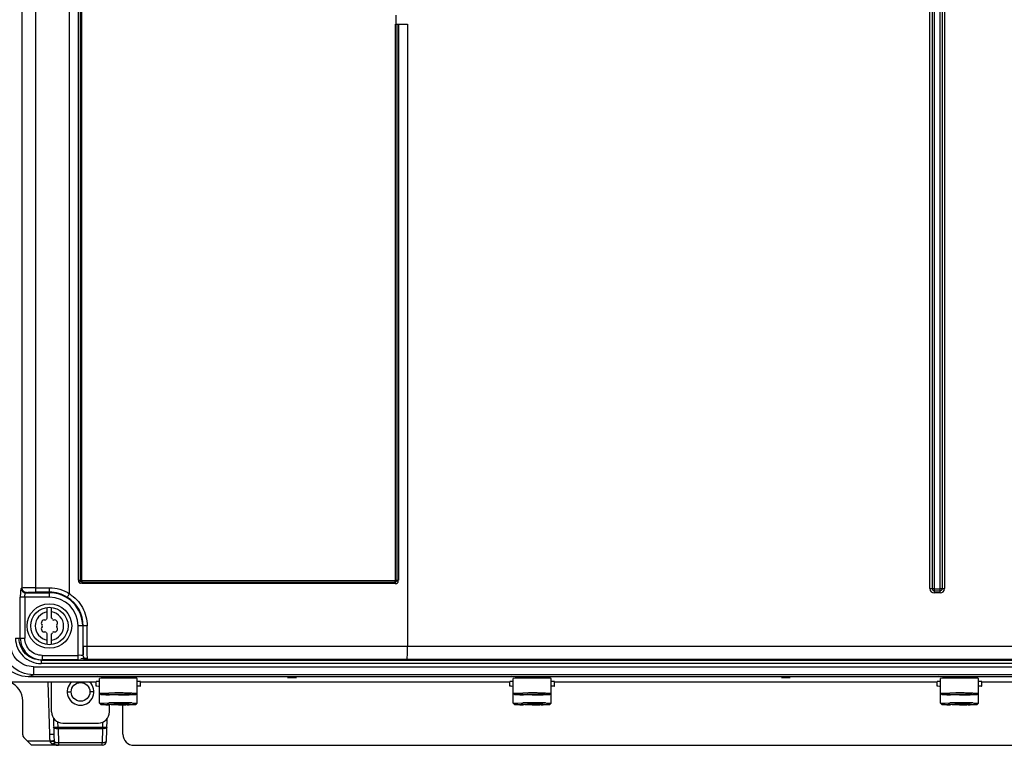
# Model space of a CAD drawing. Header units: inches. Extents: x 0 to 166, y 0 to 117.
# Tile 4 of 80: x 20.54 to 29.25, y 41.72 to 48.14. Entities that reach past the tile are written whole.
import ezdxf

# ---------------------------------------------------------------- set-up
doc = ezdxf.new("R2010")
doc.units = ezdxf.units.IN
doc.header["$LTSCALE"] = 9.105315
doc.header["$MEASUREMENT"] = 0
doc.layers.get('0').update_dxf_attribs({"linetype": 'CONTINUOUS'})

msp = doc.modelspace()

# ---------------------------------------------------------------- linework, layer by layer
at = {"color": 7, "linetype": 'CONTINUOUS'}
for p, q in [((20.6778, 71.5135), (20.6778, 43.0729)), ((20.5605, 43.1088), (20.5605, 71.3955)), ((20.9793, 43.0601), (20.9795, 71.3954)), ((21.0597, 43.1785), (21.0597, 63.8623)), ((21.0735, 63.8598), (21.0735, 43.1785)), ((21.0873, 63.8572), (21.0873, 43.1785)), ((28.5927, 43.1045), (28.5927, 63.845)), ((28.6109, 63.845), (28.6109, 43.1045)), ((28.629, 63.845), (28.629, 43.1024)), ((28.6843, 43.1024), (28.6843, 63.845)), ((28.7024, 43.1045), (28.7024, 63.845)), ((28.7206, 63.845), (28.7206, 43.1045)), ((23.8664, 48.1757), (23.8664, 48.097)), ((23.8638, 43.1785), (23.8648, 48.097)), ((23.865, 48.097), (23.9716, 48.097)), ((23.8776, 43.1785), (23.8776, 48.097)), ((23.8914, 48.097), (23.8914, 43.1785)), ((23.9716, 48.097), (23.9716, 42.5952)), ((21.0597, 43.1785), (21.0873, 43.1785)), ((21.0873, 43.1752), (23.8638, 43.1752)), ((23.8622, 43.1492), (21.0889, 43.1492)), ((21.0898, 43.1622), (23.8613, 43.1622)), ((23.8638, 43.1785), (23.8914, 43.1785)), ((20.554, 43.1087), (20.5605, 43.1088)), ((20.5996, 43.0705), (20.5927, 43.0684)), ((20.5927, 43.0684), (20.8023, 43.0684)), ((20.6778, 43.1122), (20.8023, 43.1122)), ((20.8023, 43.0729), (20.6778, 43.0729)), ((20.8023, 43.029), (20.8023, 43.1122)), ((28.5927, 43.1045), (28.629, 43.1045)), ((28.629, 43.1024), (28.6843, 43.1024)), ((28.6311, 43.1024), (28.6311, 43.0661)), ((28.6311, 43.0843), (28.6822, 43.0843)), ((28.6822, 43.0661), (28.6311, 43.0661)), ((28.6822, 43.0661), (28.6822, 43.1024)), ((28.6843, 43.1045), (28.7206, 43.1045)), ((20.8023, 43.029), (20.5448, 43.029)), ((20.5448, 42.6667), (20.5448, 43.029)), ((20.5839, 43.029), (20.5839, 42.6675)), ((20.7826, 42.8447), (20.7826, 42.9383)), ((20.822, 42.8447), (20.822, 42.9383)), ((21.1363, 42.7742), (21.0572, 42.7742)), ((21.0572, 42.4749), (21.0572, 42.7742)), ((21.0965, 42.7742), (21.0965, 42.5156)), ((21.1018, 42.5956), (21.1018, 42.7742)), ((21.1363, 42.5966), (21.1363, 42.7742)), ((20.7826, 42.61), (20.7826, 42.7036)), ((20.822, 42.61), (20.822, 42.7036)), ((20.5026, 42.6659), (20.5448, 42.6667)), ((20.5448, 42.6675), (20.5839, 42.6675)), ((20.7382, 42.5142), (21.0572, 42.5142)), ((20.7382, 42.5142), (20.7382, 42.4749)), ((21.0965, 42.5156), (21.099, 42.5168)), ((21.1018, 42.5956), (23.9716, 42.5966)), ((23.9716, 42.5952), (32.8264, 42.5952)), ((20.728, 42.4733), (20.7382, 42.4749)), ((20.728, 42.4733), (33.1995, 42.4733)), ((20.728, 42.4733), (20.728, 42.4419)), ((33.1995, 42.4419), (20.728, 42.4419)), ((21.0572, 42.4749), (20.7382, 42.4749)), ((21.0812, 42.4881), (21.1068, 42.489)), ((21.1068, 42.489), (21.1423, 42.4899)), ((21.1359, 42.4762), (21.1384, 42.4775)), ((32.7907, 42.4771), (23.9635, 42.4771)), ((20.6152, 42.3288), (20.6619, 42.3429)), ((20.6619, 42.4137), (33.2656, 42.4137)), ((20.6619, 42.4137), (20.6619, 42.3429)), ((33.2656, 42.3429), (20.6619, 42.3429)), ((21.2157, 42.278), (20.0485, 42.278)), ((20.6152, 42.3288), (33.3123, 42.3288)), ((20.7896, 42.278), (20.8017, 41.8169)), ((20.822, 42.0143), (20.822, 42.278)), ((21.2157, 42.2426), (21.2157, 42.2821)), ((21.3256, 42.3221), (21.2298, 42.3288)), ((21.2452, 42.0912), (21.2452, 42.3106)), ((21.3244, 42.3106), (21.3244, 42.3221)), ((21.4995, 42.3221), (21.5953, 42.3288)), ((21.5007, 42.3106), (21.5007, 42.3225)), ((21.5743, 42.3114), (21.5674, 42.3118)), ((21.5799, 42.0912), (21.5799, 42.3106)), ((21.6094, 42.2426), (21.6094, 42.2821)), ((24.8771, 42.278), (21.6094, 42.278)), ((24.8771, 42.2426), (24.8771, 42.2821)), ((24.9871, 42.3221), (24.8912, 42.3288)), ((24.9067, 42.0912), (24.9067, 42.3106)), ((24.9858, 42.3106), (24.9858, 42.3221)), ((25.1609, 42.3221), (25.2567, 42.3288)), ((25.1622, 42.3106), (25.1622, 42.3225)), ((25.2357, 42.3114), (25.2288, 42.3118)), ((25.2413, 42.0912), (25.2413, 42.3106)), ((25.2708, 42.2426), (25.2708, 42.2821)), ((28.6567, 42.278), (25.2708, 42.278)), ((28.6567, 42.2426), (28.6567, 42.2821)), ((28.7666, 42.3221), (28.6707, 42.3288)), ((28.6862, 42.0912), (28.6862, 42.3106)), ((28.7653, 42.3106), (28.7653, 42.3221)), ((28.9404, 42.3221), (29.0363, 42.3288)), ((28.9417, 42.3106), (28.9417, 42.3225)), ((29.0153, 42.3114), (29.0084, 42.3118)), ((29.0208, 42.0912), (29.0208, 42.3106)), ((29.0504, 42.2426), (29.0504, 42.2821)), ((32.3181, 42.278), (29.0504, 42.278)), ((20.9598, 42.1906), (20.9952, 42.1915)), ((21.196, 42.1906), (21.1606, 42.1915)), ((21.2215, 42.2418), (21.2174, 42.2422)), ((21.2453, 42.1787), (21.2452, 42.1788)), ((21.2571, 42.1669), (21.2453, 42.1787)), ((21.2798, 42.1806), (21.3289, 42.1813)), ((21.3338, 42.1663), (21.3295, 42.1665)), ((21.5477, 42.1656), (21.508, 42.1648)), ((21.568, 42.1669), (21.5799, 42.1787)), ((21.5799, 42.1788), (21.5799, 42.1787)), ((24.883, 42.2418), (24.8788, 42.2422)), ((24.9067, 42.1787), (24.9067, 42.1788)), ((24.9185, 42.1669), (24.9067, 42.1787)), ((24.9412, 42.1806), (24.9903, 42.1813)), ((24.9952, 42.1663), (24.9909, 42.1665)), ((25.2091, 42.1656), (25.1695, 42.1648)), ((25.2295, 42.1669), (25.2413, 42.1787)), ((25.2413, 42.1788), (25.2413, 42.1787)), ((28.6625, 42.2418), (28.6583, 42.2422)), ((28.6862, 42.1787), (28.6862, 42.1788)), ((28.698, 42.1669), (28.6862, 42.1787)), ((28.7208, 42.1806), (28.7698, 42.1813)), ((28.7747, 42.1663), (28.7704, 42.1665)), ((28.9886, 42.1656), (28.949, 42.1648)), ((29.009, 42.1669), (29.0208, 42.1787)), ((29.0208, 42.1788), (29.0208, 42.1787)), ((20.5661, 41.8102), (20.5661, 42.1126)), ((21.2453, 42.0911), (21.2452, 42.0912)), ((21.2571, 42.0793), (21.2453, 42.0911)), ((21.2798, 42.093), (21.3289, 42.0937)), ((21.3338, 42.0787), (21.3295, 42.0789)), ((21.3338, 42.0143), (21.3338, 42.077)), ((21.4519, 41.8175), (21.4519, 42.0807)), ((21.5477, 42.078), (21.508, 42.0772)), ((21.568, 42.0793), (21.5799, 42.0911)), ((21.5799, 42.0912), (21.5799, 42.0911)), ((24.9067, 42.0911), (24.9067, 42.0912)), ((24.9185, 42.0793), (24.9067, 42.0911)), ((24.9412, 42.093), (24.9903, 42.0937)), ((24.9952, 42.0787), (24.9909, 42.0789)), ((25.2091, 42.078), (25.1695, 42.0772)), ((25.2295, 42.0793), (25.2413, 42.0911)), ((25.2413, 42.0912), (25.2413, 42.0911)), ((28.6862, 42.0911), (28.6862, 42.0912)), ((28.698, 42.0793), (28.6862, 42.0911)), ((28.7208, 42.093), (28.7698, 42.0937)), ((28.7747, 42.0787), (28.7704, 42.0789)), ((28.9886, 42.078), (28.949, 42.0772)), ((29.009, 42.0793), (29.0208, 42.0911)), ((29.0208, 42.0912), (29.0208, 42.0911)), ((20.8373, 41.962), (20.8413, 41.809)), ((20.8788, 41.8788), (20.8776, 41.9259)), ((20.9204, 41.9159), (21.2354, 41.9159)), ((21.2721, 41.915), (21.2712, 41.8788)), ((21.2723, 41.9232), (21.2721, 41.915)), ((21.3074, 41.7574), (21.3125, 41.9533)), ((20.8788, 41.8788), (21.2712, 41.8788)), ((20.8788, 41.8788), (20.8788, 41.8652)), ((21.2712, 41.8652), (20.8788, 41.8652)), ((20.8788, 41.8652), (20.882, 41.7438)), ((21.2712, 41.8652), (21.2681, 41.7438)), ((21.2712, 41.8652), (21.2712, 41.8788)), ((20.6448, 41.719), (20.5748, 41.7891)), ((20.6058, 41.7581), (20.8062, 41.7581)), ((20.844, 41.7627), (20.8443, 41.7594)), ((20.882, 41.7438), (21.2681, 41.7438)), ((20.882, 41.7438), (20.882, 41.719)), ((21.2681, 41.719), (21.2681, 41.7438)), ((21.2681, 41.719), (20.6448, 41.719)), ((21.5504, 41.719), (32.3771, 41.719))]:
    msp.add_line(p, q, dxfattribs=at)
for points in [[(21.0789, 43.1664), (21.0778, 43.1675), (21.0768, 43.1686), (21.076, 43.1699), (21.0752, 43.1712), (21.0746, 43.1726), (21.0741, 43.174), (21.0738, 43.1755), (21.0736, 43.177), (21.0735, 43.1785)], [(21.0898, 43.1622), (21.0885, 43.1623), (21.0872, 43.1624), (21.0859, 43.1627), (21.0846, 43.1631), (21.0833, 43.1635), (21.0821, 43.1641), (21.081, 43.1648), (21.0799, 43.1656), (21.0789, 43.1664)], [(21.0898, 43.1622), (21.0896, 43.1612), (21.0895, 43.16), (21.0893, 43.1587), (21.0892, 43.1573), (21.0891, 43.1558), (21.089, 43.1543), (21.089, 43.1526), (21.0889, 43.1509), (21.0889, 43.1492)], [(21.0907, 43.1752), (21.0907, 43.1744), (21.0907, 43.1736), (21.0906, 43.1728), (21.0906, 43.172), (21.0906, 43.1712), (21.0906, 43.1703), (21.0905, 43.1695), (21.0905, 43.1686), (21.0904, 43.1677), (21.0904, 43.1668), (21.0903, 43.1659), (21.0902, 43.165), (21.0901, 43.164), (21.09, 43.1631)], [(23.8613, 43.1622), (23.8611, 43.1632), (23.861, 43.1644), (23.8608, 43.1657), (23.8607, 43.1671), (23.8606, 43.1686), (23.8605, 43.1702), (23.8605, 43.1718), (23.8605, 43.1735), (23.8604, 43.1752)], [(23.8615, 43.1612), (23.8616, 43.16), (23.8618, 43.1587), (23.8619, 43.1573), (23.862, 43.1558), (23.8621, 43.1542), (23.8621, 43.1526), (23.8622, 43.1509), (23.8622, 43.1492)], [(20.8062, 41.7581), (20.8064, 41.7575), (20.8065, 41.7569), (20.8067, 41.7563)], [(20.8068, 41.7557), (20.8069, 41.7552), (20.8071, 41.7546), (20.8072, 41.754), (20.8073, 41.7535), (20.8075, 41.7529)], [(20.8443, 41.7583), (20.8446, 41.755), (20.8447, 41.754)], [(20.8463, 41.7447), (20.8461, 41.7456), (20.8458, 41.7465), (20.8456, 41.7474), (20.8454, 41.7483), (20.8453, 41.7492), (20.8451, 41.7501), (20.845, 41.751), (20.8448, 41.752), (20.8447, 41.7529)]]:
    msp.add_lwpolyline(points, dxfattribs=at)
for centre, radius in [((20.8023, 42.7742), 0.1969), ((20.8023, 42.7742), 0.1654), ((21.0779, 42.1915), 0.0827)]:
    msp.add_circle(centre, radius, dxfattribs=at)
for centre, radius, start, end in [((20.8023, 42.7742), 0.2987, 57.86092, 90), ((20.8023, 42.7742), 0.2942, 0, 90), ((28.6311, 43.1045), 0.0384, 180, 270), ((28.6311, 43.1045), 0.0187, 180, 270), ((28.6822, 43.1045), 0.0384, 270, 0), ((28.6822, 43.1045), 0.0187, 270, 0), ((20.8023, 42.7742), 0.2549, 0, 90), ((20.804, 42.7742), 0.2978, 359.98822, 58.12242), ((20.8023, 42.7742), 0.126, 98.9893, 261.0107), ((20.8023, 42.7742), 0.126, 278.9893, 81.0107), ((20.7582, 42.7997), 0.0278, 79.87712, 220.12227), ((20.7279, 42.7742), 0.0118, 319.87712, 40.12432), ((20.7651, 42.8386), 0.0118, 259.87712, 340.12288), ((20.8023, 42.8252), 0.0278, 135.18228, 160.12288), ((20.8023, 42.8252), 0.0278, 19.87712, 44.81772), ((20.8395, 42.8386), 0.0118, 199.87712, 280.12432), ((20.8465, 42.7997), 0.0278, 319.87712, 100.12227), ((20.8767, 42.7742), 0.0118, 139.87712, 220.12432), ((20.7582, 42.7487), 0.0278, 139.87712, 280.12227), ((20.7651, 42.7097), 0.0118, 19.87712, 100.12432), ((20.8023, 42.7232), 0.0278, 199.87712, 224.81772), ((20.8023, 42.7232), 0.0278, 315.18228, 340.12288), ((20.8395, 42.7097), 0.0118, 79.87712, 160.12288), ((20.8465, 42.7487), 0.0278, 259.87712, 40.12227), ((21.1359, 42.5156), 0.0394, 180.00897, 269.96484), ((21.1384, 42.5168), 0.0394, 180.00896, 269.96486), ((22.4753, -578.7097), 621.1886, 89.8627351, 90.123315), ((20.3889, 42.1126), 0.1772, 359.97572, 69.12948), ((21.0779, 42.1915), 0.1181, 132.68752, 47.29647), ((21.3744, 37.6244), 4.6889, 90.55743, 90.97923), ((21.4068, 34.3757), 7.9379, 90.12158, 90.56323), ((21.4124, 37.4035), 4.9205, 89.99775, 90.30511), ((21.4125, 32.8781), 9.4354, 89.8619, 90.13749), ((21.4155, 33.7401), 8.5735, 89.58711, 89.86754), ((21.4278, 35.5084), 6.8051, 89.41891, 89.58403), ((21.4419, 36.873), 5.4405, 89.22653, 89.42076), ((21.4619, 38.3422), 3.9711, 88.99393, 89.2293), ((25.0358, 37.6244), 4.6889, 90.55743, 90.97923), ((25.0682, 34.3757), 7.9379, 90.12158, 90.56323), ((25.0738, 37.4035), 4.9205, 89.99775, 90.30511), ((25.074, 32.8781), 9.4354, 89.8619, 90.13749), ((25.0769, 33.7401), 8.5735, 89.58711, 89.86754), ((25.0893, 35.5084), 6.8051, 89.41891, 89.58403), ((25.1033, 36.873), 5.4405, 89.22653, 89.42076), ((25.1233, 38.3422), 3.9711, 88.99393, 89.2293), ((28.8153, 37.6244), 4.6889, 90.55743, 90.97923), ((28.8477, 34.3757), 7.9379, 90.12158, 90.56323), ((28.8533, 37.4035), 4.9205, 89.99775, 90.30511), ((28.8535, 32.8781), 9.4354, 89.8619, 90.13749), ((28.8564, 33.7401), 8.5735, 89.58711, 89.86754), ((28.8688, 35.5084), 6.8051, 89.41891, 89.58403), ((28.8828, 36.873), 5.4405, 89.22653, 89.42076), ((28.9028, 38.3422), 3.9711, 88.99393, 89.2293), ((21.3678, 45.9251), 3.7607, 269.00642, 269.23633), ((21.3858, 47.2626), 5.0982, 269.23414, 269.4251), ((21.4029, 34.7306), 7.451, 90.25843, 90.5688), ((21.4117, 33.0516), 9.1301, 90.1317, 90.26639), ((21.4117, 33.7112), 8.4585, 90.13715, 90.27288), ((21.4126, 32.7409), 9.4408, 89.86739, 90.13261), ((21.4126, 33.4003), 8.7694, 90.00007, 90.1381), ((21.4154, 34.4615), 7.7081, 89.44194, 90.02101), ((21.4153, 33.5752), 8.6065, 89.59204, 89.87294), ((21.4274, 35.3301), 6.8516, 89.42486, 89.58902), ((21.4481, 37.8116), 4.358, 89.02077, 89.44257), ((21.4398, 47.2208), 5.0564, 270.57924, 270.77347), ((21.4411, 36.6785), 5.5031, 89.23704, 89.42652), ((21.4608, 38.1415), 4.0399, 89.0065, 89.23991), ((25.0292, 45.9251), 3.7607, 269.00642, 269.23633), ((25.0472, 47.2626), 5.0982, 269.23414, 269.4251), ((25.0643, 34.7306), 7.451, 90.25843, 90.5688), ((25.0731, 33.0516), 9.1301, 90.1317, 90.26639), ((25.0731, 33.7112), 8.4585, 90.13715, 90.27288), ((25.074, 32.7409), 9.4408, 89.86739, 90.13261), ((25.074, 33.4003), 8.7694, 90.00007, 90.1381), ((25.0768, 34.4615), 7.7081, 89.44194, 90.02101), ((25.0767, 33.5752), 8.6065, 89.59204, 89.87294), ((25.0889, 35.3301), 6.8516, 89.42486, 89.58902), ((25.1095, 37.8116), 4.358, 89.02077, 89.44257), ((25.1012, 47.2208), 5.0564, 270.57924, 270.77347), ((25.1026, 36.6785), 5.5031, 89.23704, 89.42652), ((25.1222, 38.1415), 4.0399, 89.0065, 89.23991), ((28.8087, 45.9251), 3.7607, 269.00642, 269.23633), ((28.8268, 47.2626), 5.0982, 269.23414, 269.4251), ((28.8438, 34.7306), 7.451, 90.25843, 90.5688), ((28.8527, 33.0516), 9.1301, 90.1317, 90.26639), ((28.8526, 33.7112), 8.4585, 90.13715, 90.27288), ((28.8535, 32.7409), 9.4408, 89.86739, 90.13261), ((28.8535, 33.4003), 8.7694, 90.00007, 90.1381), ((28.8563, 34.4615), 7.7081, 89.44194, 90.02101), ((28.8563, 33.5752), 8.6065, 89.59204, 89.87294), ((28.8684, 35.3301), 6.8516, 89.42486, 89.58902), ((28.889, 37.8116), 4.358, 89.02077, 89.44257), ((28.8807, 47.2208), 5.0564, 270.57924, 270.77347), ((28.8821, 36.6785), 5.5031, 89.23704, 89.42652), ((28.9018, 38.1415), 4.0399, 89.0065, 89.23991), ((21.3678, 45.8375), 3.7607, 269.00642, 269.23633), ((21.3858, 47.175), 5.0982, 269.23414, 269.4251), ((21.4029, 34.643), 7.451, 90.25843, 90.5688), ((21.4117, 32.964), 9.1301, 90.1317, 90.26639), ((21.4117, 33.6236), 8.4585, 90.13715, 90.27288), ((21.4125, 32.6533), 9.4408, 89.86739, 90.13261), ((21.4126, 33.3127), 8.7694, 90.00007, 90.1381), ((21.4154, 34.3739), 7.7081, 89.44194, 90.02101), ((21.4153, 33.4876), 8.6065, 89.59204, 89.87294), ((21.4274, 35.2424), 6.8516, 89.42486, 89.58902), ((21.4481, 37.724), 4.358, 89.02077, 89.44257), ((21.4398, 47.1332), 5.0564, 270.57924, 270.77347), ((21.4411, 36.5909), 5.5031, 89.23704, 89.42652), ((21.4608, 38.0539), 4.0399, 89.0065, 89.23991), ((25.0292, 45.8375), 3.7607, 269.00642, 269.23633), ((25.0472, 47.175), 5.0982, 269.23414, 269.4251), ((25.0643, 34.643), 7.451, 90.25843, 90.5688), ((25.0731, 32.964), 9.1301, 90.1317, 90.26639), ((25.0731, 33.6236), 8.4585, 90.13715, 90.27288), ((25.074, 32.6533), 9.4408, 89.86739, 90.13261), ((25.074, 33.3127), 8.7694, 90.00007, 90.1381), ((25.0768, 34.3739), 7.7081, 89.44194, 90.02101), ((25.0767, 33.4876), 8.6065, 89.59204, 89.87294), ((25.0889, 35.2424), 6.8516, 89.42486, 89.58902), ((25.1095, 37.724), 4.358, 89.02077, 89.44257), ((25.1012, 47.1332), 5.0564, 270.57924, 270.77347), ((25.1026, 36.5909), 5.5031, 89.23704, 89.42652), ((25.1222, 38.0539), 4.0399, 89.0065, 89.23991), ((28.8087, 45.8375), 3.7607, 269.00642, 269.23633), ((28.8268, 47.175), 5.0982, 269.23414, 269.4251), ((28.8438, 34.643), 7.451, 90.25843, 90.5688), ((28.8527, 32.964), 9.1301, 90.1317, 90.26639), ((28.8526, 33.6236), 8.4585, 90.13715, 90.27288), ((28.8535, 32.6533), 9.4408, 89.86739, 90.13261), ((28.8535, 33.3127), 8.7694, 90.00007, 90.1381), ((28.8563, 34.3739), 7.7081, 89.44194, 90.02101), ((28.8563, 33.4876), 8.6065, 89.59204, 89.87294), ((28.8684, 35.2424), 6.8516, 89.42486, 89.58902), ((28.889, 37.724), 4.358, 89.02077, 89.44257), ((28.8807, 47.1332), 5.0564, 270.57924, 270.77347), ((28.8821, 36.5909), 5.5031, 89.23704, 89.42652), ((28.9018, 38.0539), 4.0399, 89.0065, 89.23991), ((20.9204, 42.0143), 0.0984, 180, 270), ((21.2354, 42.0143), 0.0984, 270, 360), ((21.4013, 41.8328), 0.5998, 181.52014, 184.68477), ((21.8782, 41.8448), 1.0375, 181.50085, 182.01378), ((21.5504, 41.8175), 0.0984, 180, 270), ((21.4131, 41.8344), 0.6117, 184.74151, 185.35224), ((21.335, 41.8265), 0.5332, 185.29799, 187.3779), ((21.8355, 41.8428), 0.9947, 181.9902, 184.62161), ((20.882, 41.7584), 0.0394, 225.51071, 270), ((20.8797, 41.848), 0.1043, 268.30713, 271.28794), ((21.2681, 41.7584), 0.0394, 270, 358.5), ((20.882, 41.8758), 0.1567, 267.49217, 270.00486)]:
    msp.add_arc(centre, radius, start, end, dxfattribs=at)
msp.add_ellipse((20.6163, 42.6046), major_axis=(-0.2658, -0.0802), ratio=0.992776, start_param=-0.291118, end_param=1.275667, dxfattribs=at)
for points, knots in [([(21.0597, 43.1785), (21.0597, 43.1715), (21.0616, 43.1611), (21.073, 43.1511), (21.0802, 43.1546), (21.083, 43.1568)], [0, 0, 0, 0, 0.515564, 0.735033, 1, 1, 1, 1]), ([(23.8622, 43.1492), (23.8691, 43.1492), (23.8796, 43.1511), (23.8895, 43.1625), (23.8861, 43.1697), (23.8839, 43.1726)], [0, 0, 0, 0, 0.513299, 0.73347, 1, 1, 1, 1]), ([(23.8776, 43.1785), (23.8776, 43.1746), (23.8773, 43.166), (23.8672, 43.1644), (23.8646, 43.1664)], [0, 0, 0, 0, 0.54432, 1, 1, 1, 1]), ([(20.554, 43.1087), (20.5517, 43.108), (20.5497, 43.0979), (20.5451, 43.0738), (20.5448, 43.0478), (20.5448, 43.029)], [0, 0, 0, 0, 0.091664, 0.30487, 1, 1, 1, 1]), ([(20.5536, 43.1077), (20.5537, 43.0977), (20.562, 43.0769), (20.5827, 43.0684), (20.5927, 43.0684)], [0, 0, 0, 0, 0.500834, 1, 1, 1, 1]), ([(20.6778, 43.1122), (20.6516, 43.1122), (20.6127, 43.1106), (20.5732, 43.1124), (20.5605, 43.1098)], [0, 0, 0, 0, 0.6695, 1, 1, 1, 1]), ([(20.5996, 43.0705), (20.5896, 43.0705), (20.5689, 43.079), (20.5605, 43.0998), (20.5605, 43.1098)], [0, 0, 0, 0, 0.498709, 1, 1, 1, 1]), ([(20.5839, 43.029), (20.5839, 43.0383), (20.5853, 43.0494), (20.5883, 43.0677), (20.5927, 43.0684)], [0, 0, 0, 0, 0.674615, 1, 1, 1, 1]), ([(20.5996, 43.0705), (20.6079, 43.073), (20.6346, 43.0713), (20.6603, 43.0729), (20.6778, 43.0729)], [0, 0, 0, 0, 0.330602, 1, 1, 1, 1]), ([(20.9612, 43.0271), (20.9595, 43.0305), (20.9715, 43.0423), (20.9747, 43.0527), (20.9793, 43.0602)], [0, 0, 0, 0, 0.30305, 1, 1, 1, 1]), ([(20.9793, 43.0602), (21.0017, 43.0431), (21.0469, 43.0086), (21.1139, 42.9164), (21.1358, 42.8303), (21.1363, 42.7742)], [0, 0, 0, 0, 0.250392, 0.501203, 1, 1, 1, 1]), ([(20.6619, 42.3429), (20.5917, 42.343), (20.4454, 42.4013), (20.3863, 42.5475), (20.3863, 42.6178)], [0, 0, 0, 0, 0.500013, 1, 1, 1, 1]), ([(20.6619, 42.4137), (20.6097, 42.4137), (20.5008, 42.4568), (20.4567, 42.5656), (20.4567, 42.6178)], [0, 0, 0, 0, 0.50015, 1, 1, 1, 1]), ([(20.5026, 42.6659), (20.5026, 42.6085), (20.5511, 42.4891), (20.6707, 42.4419), (20.728, 42.4419)], [0, 0, 0, 0, 0.499841, 1, 1, 1, 1]), ([(20.728, 42.4733), (20.6787, 42.4733), (20.5758, 42.5138), (20.5338, 42.6165), (20.5339, 42.6659)], [0, 0, 0, 0, 0.500183, 1, 1, 1, 1]), ([(20.5448, 42.6675), (20.5448, 42.6183), (20.5863, 42.5157), (20.6889, 42.4749), (20.7382, 42.4749)], [0, 0, 0, 0, 0.499949, 1, 1, 1, 1]), ([(20.7382, 42.5142), (20.6989, 42.5142), (20.6171, 42.5466), (20.5839, 42.6283), (20.5839, 42.6675)], [0, 0, 0, 0, 0.500157, 1, 1, 1, 1]), ([(21.0965, 42.5156), (21.0937, 42.5127), (21.0782, 42.5169), (21.0663, 42.5142), (21.0572, 42.5142)], [0, 0, 0, 0, 0.305357, 1, 1, 1, 1]), ([(21.1018, 42.5956), (21.1018, 42.5856), (21.1013, 42.5674), (21.102, 42.5422), (21.0989, 42.5281), (21.101, 42.5178), (21.099, 42.5168)], [0, 0, 0, 0, 0.380144, 0.702194, 0.918759, 1, 1, 1, 1]), ([(21.1384, 42.4775), (21.1366, 42.4801), (21.1391, 42.4931), (21.1359, 42.5164), (21.1368, 42.5531), (21.1363, 42.5806), (21.1363, 42.5956)], [0, 0, 0, 0, 0.080944, 0.298264, 0.620547, 1, 1, 1, 1]), ([(23.9635, 42.4771), (23.9668, 42.4779), (23.966, 42.4945), (23.9706, 42.515), (23.9709, 42.5532), (23.9716, 42.5803), (23.9716, 42.5952)], [0, 0, 0, 0, 0.084483, 0.302045, 0.622949, 1, 1, 1, 1]), ([(21.0572, 42.4749), (21.0754, 42.4749), (21.1007, 42.4784), (21.1287, 42.4726), (21.1359, 42.4762)], [0, 0, 0, 0, 0.694961, 1, 1, 1, 1]), ([(21.2175, 42.2825), (21.217, 42.2825), (21.2166, 42.2824), (21.2157, 42.2823), (21.2157, 42.2821)], [0, 0, 0, 0, 0.728803, 1, 1, 1, 1]), ([(21.245, 42.2839), (21.2417, 42.2838), (21.2325, 42.2835), (21.2233, 42.2833), (21.2175, 42.2825)], [0, 0, 0, 0, 0.358696, 1, 1, 1, 1]), ([(21.2467, 42.311), (21.2464, 42.311), (21.246, 42.3109), (21.2452, 42.3108), (21.2452, 42.3106)], [0, 0, 0, 0, 0.728803, 1, 1, 1, 1]), ([(21.2942, 42.3127), (21.2884, 42.3126), (21.2725, 42.3121), (21.2566, 42.3123), (21.2467, 42.311)], [0, 0, 0, 0, 0.370416, 1, 1, 1, 1]), ([(21.3862, 42.324), (21.3791, 42.3239), (21.3588, 42.3236), (21.3384, 42.3238), (21.3252, 42.3228)], [0, 0, 0, 0, 0.349357, 1, 1, 1, 1]), ([(21.4735, 42.3236), (21.4691, 42.3237), (21.4488, 42.3239), (21.4284, 42.324), (21.4126, 42.324)], [0, 0, 0, 0, 0.217738, 1, 1, 1, 1]), ([(21.4999, 42.3228), (21.4986, 42.3229), (21.4898, 42.3233), (21.481, 42.3235), (21.4735, 42.3236)], [0, 0, 0, 0, 0.150019, 1, 1, 1, 1]), ([(21.5674, 42.3118), (21.5651, 42.3119), (21.5532, 42.3123), (21.5412, 42.3125), (21.5316, 42.3127)], [0, 0, 0, 0, 0.193412, 1, 1, 1, 1]), ([(21.5799, 42.3106), (21.5799, 42.3111), (21.5769, 42.3108), (21.5757, 42.3113), (21.5743, 42.3114)], [0, 0, 0, 0, 0.257811, 1, 1, 1, 1]), ([(21.6094, 42.2821), (21.6094, 42.2846), (21.5936, 42.2806), (21.5875, 42.2837), (21.5802, 42.2839)], [0, 0, 0, 0, 0.256207, 1, 1, 1, 1]), ([(22.948, 42.3151), (22.9387, 42.3151), (22.9248, 42.3165), (22.9148, 42.3136), (22.9086, 42.3154), (22.9086, 42.3144)], [0, 0, 0, 0, 0.706917, 0.923384, 1, 1, 1, 1]), ([(22.9874, 42.3144), (22.9874, 42.3154), (22.9812, 42.3136), (22.9712, 42.3165), (22.9573, 42.3151), (22.948, 42.3151)], [0, 0, 0, 0, 0.076614, 0.293079, 1, 1, 1, 1]), ([(24.8789, 42.2825), (24.8785, 42.2825), (24.878, 42.2824), (24.8771, 42.2823), (24.8771, 42.2821)], [0, 0, 0, 0, 0.728803, 1, 1, 1, 1]), ([(24.9064, 42.2839), (24.9031, 42.2838), (24.8939, 42.2835), (24.8847, 42.2833), (24.8789, 42.2825)], [0, 0, 0, 0, 0.358696, 1, 1, 1, 1]), ([(24.9082, 42.311), (24.9078, 42.311), (24.9074, 42.3109), (24.9067, 42.3108), (24.9067, 42.3106)], [0, 0, 0, 0, 0.728803, 1, 1, 1, 1]), ([(24.9556, 42.3127), (24.9498, 42.3126), (24.934, 42.3121), (24.9181, 42.3123), (24.9082, 42.311)], [0, 0, 0, 0, 0.370416, 1, 1, 1, 1]), ([(25.0476, 42.324), (25.0405, 42.3239), (25.0202, 42.3236), (24.9998, 42.3238), (24.9867, 42.3228)], [0, 0, 0, 0, 0.349357, 1, 1, 1, 1]), ([(25.1349, 42.3236), (25.1305, 42.3237), (25.1102, 42.3239), (25.0899, 42.324), (25.074, 42.324)], [0, 0, 0, 0, 0.217738, 1, 1, 1, 1]), ([(25.1613, 42.3228), (25.16, 42.3229), (25.1512, 42.3233), (25.1424, 42.3235), (25.1349, 42.3236)], [0, 0, 0, 0, 0.150019, 1, 1, 1, 1]), ([(25.2288, 42.3118), (25.2265, 42.3119), (25.2146, 42.3123), (25.2027, 42.3125), (25.193, 42.3127)], [0, 0, 0, 0, 0.193412, 1, 1, 1, 1]), ([(25.2413, 42.3106), (25.2413, 42.3111), (25.2384, 42.3108), (25.2371, 42.3113), (25.2357, 42.3114)], [0, 0, 0, 0, 0.257811, 1, 1, 1, 1]), ([(25.2708, 42.2821), (25.2708, 42.2846), (25.2551, 42.2806), (25.2489, 42.2837), (25.2416, 42.2839)], [0, 0, 0, 0, 0.256207, 1, 1, 1, 1]), ([(27.3181, 42.3151), (27.3088, 42.3151), (27.2949, 42.3165), (27.2849, 42.3136), (27.2787, 42.3154), (27.2787, 42.3144)], [0, 0, 0, 0, 0.706917, 0.923384, 1, 1, 1, 1]), ([(27.3574, 42.3144), (27.3574, 42.3154), (27.3513, 42.3136), (27.3413, 42.3165), (27.3273, 42.3151), (27.3181, 42.3151)], [0, 0, 0, 0, 0.076614, 0.293079, 1, 1, 1, 1]), ([(28.6584, 42.2825), (28.658, 42.2825), (28.6575, 42.2824), (28.6567, 42.2823), (28.6567, 42.2821)], [0, 0, 0, 0, 0.728803, 1, 1, 1, 1]), ([(28.6859, 42.2839), (28.6826, 42.2838), (28.6735, 42.2835), (28.6643, 42.2833), (28.6584, 42.2825)], [0, 0, 0, 0, 0.358696, 1, 1, 1, 1]), ([(28.6877, 42.311), (28.6873, 42.311), (28.6869, 42.3109), (28.6862, 42.3108), (28.6862, 42.3106)], [0, 0, 0, 0, 0.728803, 1, 1, 1, 1]), ([(28.7352, 42.3127), (28.7293, 42.3126), (28.7135, 42.3121), (28.6976, 42.3123), (28.6877, 42.311)], [0, 0, 0, 0, 0.370416, 1, 1, 1, 1]), ([(28.8271, 42.324), (28.82, 42.3239), (28.7997, 42.3236), (28.7794, 42.3238), (28.7662, 42.3228)], [0, 0, 0, 0, 0.349357, 1, 1, 1, 1]), ([(28.9144, 42.3236), (28.91, 42.3237), (28.8897, 42.3239), (28.8694, 42.324), (28.8535, 42.324)], [0, 0, 0, 0, 0.217738, 1, 1, 1, 1]), ([(28.9408, 42.3228), (28.9395, 42.3229), (28.9307, 42.3233), (28.9219, 42.3235), (28.9144, 42.3236)], [0, 0, 0, 0, 0.150019, 1, 1, 1, 1]), ([(29.0084, 42.3118), (29.0061, 42.3119), (28.9941, 42.3123), (28.9822, 42.3125), (28.9726, 42.3127)], [0, 0, 0, 0, 0.193412, 1, 1, 1, 1]), ([(29.0208, 42.3106), (29.0208, 42.3111), (29.0179, 42.3108), (29.0167, 42.3113), (29.0153, 42.3114)], [0, 0, 0, 0, 0.257811, 1, 1, 1, 1]), ([(29.0503, 42.2821), (29.0504, 42.2846), (29.0346, 42.2806), (29.0284, 42.2837), (29.0211, 42.2839)], [0, 0, 0, 0, 0.256207, 1, 1, 1, 1]), ([(21.2157, 42.2426), (21.2157, 42.2449), (21.2299, 42.2414), (21.2355, 42.2441), (21.2421, 42.2443)], [0, 0, 0, 0, 0.256032, 1, 1, 1, 1]), ([(21.2174, 42.2422), (21.217, 42.2422), (21.2165, 42.2423), (21.2157, 42.2424), (21.2157, 42.2426)], [0, 0, 0, 0, 0.728141, 1, 1, 1, 1]), ([(21.2452, 42.1788), (21.2452, 42.1818), (21.2639, 42.1767), (21.2713, 42.1804), (21.2798, 42.1806)], [0, 0, 0, 0, 0.257759, 1, 1, 1, 1]), ([(21.2571, 42.1669), (21.2559, 42.1681), (21.2698, 42.1669), (21.2723, 42.1682), (21.2774, 42.1683)], [0, 0, 0, 0, 0.23898, 1, 1, 1, 1]), ([(21.3026, 42.1651), (21.2915, 42.1652), (21.2779, 42.1686), (21.26, 42.164), (21.2571, 42.1669)], [0, 0, 0, 0, 0.72854, 1, 1, 1, 1]), ([(21.2774, 42.1683), (21.2833, 42.1685), (21.3146, 42.1692), (21.3459, 42.1695), (21.3714, 42.1696)], [0, 0, 0, 0, 0.187269, 1, 1, 1, 1]), ([(21.4126, 42.1655), (21.4044, 42.1655), (21.3782, 42.1656), (21.3519, 42.1656), (21.3338, 42.1663)], [0, 0, 0, 0, 0.309409, 1, 1, 1, 1]), ([(21.4126, 42.1655), (21.4211, 42.1655), (21.4479, 42.1656), (21.4748, 42.1656), (21.4931, 42.1664)], [0, 0, 0, 0, 0.316133, 1, 1, 1, 1]), ([(21.5225, 42.1689), (21.5339, 42.1687), (21.5395, 42.1654), (21.5707, 42.1696), (21.568, 42.1669)], [0, 0, 0, 0, 0.750706, 1, 1, 1, 1]), ([(21.5309, 42.1808), (21.5368, 42.1807), (21.5526, 42.1803), (21.5686, 42.1805), (21.5784, 42.1792)], [0, 0, 0, 0, 0.371476, 1, 1, 1, 1]), ([(21.568, 42.1669), (21.5667, 42.1656), (21.5587, 42.1672), (21.5526, 42.1658), (21.5477, 42.1656)], [0, 0, 0, 0, 0.271775, 1, 1, 1, 1]), ([(21.5784, 42.1792), (21.5788, 42.1791), (21.5792, 42.179), (21.5799, 42.1789), (21.5799, 42.1788)], [0, 0, 0, 0, 0.728141, 1, 1, 1, 1]), ([(21.583, 42.2443), (21.586, 42.2442), (21.5942, 42.2439), (21.6025, 42.2437), (21.6077, 42.2431)], [0, 0, 0, 0, 0.357585, 1, 1, 1, 1]), ([(21.6094, 42.2426), (21.6094, 42.2421), (21.6063, 42.2424), (21.605, 42.2419), (21.6036, 42.2418)], [0, 0, 0, 0, 0.258492, 1, 1, 1, 1]), ([(21.6077, 42.2431), (21.6081, 42.243), (21.6086, 42.2429), (21.6094, 42.2428), (21.6094, 42.2426)], [0, 0, 0, 0, 0.728141, 1, 1, 1, 1]), ([(24.8771, 42.2426), (24.8771, 42.2449), (24.8913, 42.2414), (24.897, 42.2441), (24.9035, 42.2443)], [0, 0, 0, 0, 0.256032, 1, 1, 1, 1]), ([(24.8788, 42.2422), (24.8784, 42.2422), (24.878, 42.2423), (24.8771, 42.2424), (24.8771, 42.2426)], [0, 0, 0, 0, 0.728141, 1, 1, 1, 1]), ([(24.9067, 42.1788), (24.9067, 42.1818), (24.9253, 42.1767), (24.9327, 42.1804), (24.9412, 42.1806)], [0, 0, 0, 0, 0.257759, 1, 1, 1, 1]), ([(24.9185, 42.1669), (24.9173, 42.1681), (24.9312, 42.1669), (24.9337, 42.1682), (24.9388, 42.1683)], [0, 0, 0, 0, 0.23898, 1, 1, 1, 1]), ([(24.964, 42.1651), (24.9529, 42.1652), (24.9393, 42.1686), (24.9214, 42.164), (24.9185, 42.1669)], [0, 0, 0, 0, 0.72854, 1, 1, 1, 1]), ([(24.9388, 42.1683), (24.9447, 42.1685), (24.976, 42.1692), (25.0074, 42.1695), (25.0328, 42.1696)], [0, 0, 0, 0, 0.187269, 1, 1, 1, 1]), ([(25.074, 42.1655), (25.0658, 42.1655), (25.0396, 42.1656), (25.0133, 42.1656), (24.9952, 42.1663)], [0, 0, 0, 0, 0.309409, 1, 1, 1, 1]), ([(25.074, 42.1655), (25.0825, 42.1655), (25.1093, 42.1656), (25.1362, 42.1656), (25.1546, 42.1664)], [0, 0, 0, 0, 0.316133, 1, 1, 1, 1]), ([(25.184, 42.1689), (25.1954, 42.1687), (25.2009, 42.1654), (25.2321, 42.1696), (25.2295, 42.1669)], [0, 0, 0, 0, 0.750706, 1, 1, 1, 1]), ([(25.1923, 42.1808), (25.1982, 42.1807), (25.214, 42.1803), (25.23, 42.1805), (25.2399, 42.1792)], [0, 0, 0, 0, 0.371476, 1, 1, 1, 1]), ([(25.2295, 42.1669), (25.2282, 42.1656), (25.2202, 42.1672), (25.2141, 42.1658), (25.2091, 42.1656)], [0, 0, 0, 0, 0.271775, 1, 1, 1, 1]), ([(25.2399, 42.1792), (25.2402, 42.1791), (25.2406, 42.179), (25.2413, 42.1789), (25.2413, 42.1788)], [0, 0, 0, 0, 0.728141, 1, 1, 1, 1]), ([(25.2444, 42.2443), (25.2474, 42.2442), (25.2556, 42.2439), (25.2639, 42.2437), (25.2691, 42.2431)], [0, 0, 0, 0, 0.357585, 1, 1, 1, 1]), ([(25.2708, 42.2426), (25.2708, 42.2421), (25.2677, 42.2424), (25.2664, 42.2419), (25.265, 42.2418)], [0, 0, 0, 0, 0.258492, 1, 1, 1, 1]), ([(25.2691, 42.2431), (25.2696, 42.243), (25.27, 42.2429), (25.2708, 42.2428), (25.2708, 42.2426)], [0, 0, 0, 0, 0.728141, 1, 1, 1, 1]), ([(28.6567, 42.2426), (28.6567, 42.2449), (28.6709, 42.2414), (28.6765, 42.2441), (28.683, 42.2443)], [0, 0, 0, 0, 0.256032, 1, 1, 1, 1]), ([(28.6583, 42.2422), (28.6579, 42.2422), (28.6575, 42.2423), (28.6567, 42.2424), (28.6567, 42.2426)], [0, 0, 0, 0, 0.728141, 1, 1, 1, 1]), ([(28.6862, 42.1788), (28.6862, 42.1818), (28.7049, 42.1767), (28.7122, 42.1804), (28.7208, 42.1806)], [0, 0, 0, 0, 0.257759, 1, 1, 1, 1]), ([(28.698, 42.1669), (28.6969, 42.1681), (28.7107, 42.1669), (28.7132, 42.1682), (28.7184, 42.1683)], [0, 0, 0, 0, 0.23898, 1, 1, 1, 1]), ([(28.7435, 42.1651), (28.7325, 42.1652), (28.7189, 42.1686), (28.7009, 42.164), (28.698, 42.1669)], [0, 0, 0, 0, 0.72854, 1, 1, 1, 1]), ([(28.7184, 42.1683), (28.7242, 42.1685), (28.7556, 42.1692), (28.7869, 42.1695), (28.8123, 42.1696)], [0, 0, 0, 0, 0.187269, 1, 1, 1, 1]), ([(28.8535, 42.1655), (28.8454, 42.1655), (28.8191, 42.1656), (28.7928, 42.1656), (28.7747, 42.1663)], [0, 0, 0, 0, 0.309409, 1, 1, 1, 1]), ([(28.8535, 42.1655), (28.862, 42.1655), (28.8889, 42.1656), (28.9157, 42.1656), (28.9341, 42.1664)], [0, 0, 0, 0, 0.316133, 1, 1, 1, 1]), ([(28.9635, 42.1689), (28.9749, 42.1687), (28.9804, 42.1654), (29.0116, 42.1696), (29.009, 42.1669)], [0, 0, 0, 0, 0.750706, 1, 1, 1, 1]), ([(28.9718, 42.1808), (28.9777, 42.1807), (28.9936, 42.1803), (29.0095, 42.1805), (29.0194, 42.1792)], [0, 0, 0, 0, 0.371476, 1, 1, 1, 1]), ([(29.009, 42.1669), (29.0077, 42.1656), (28.9997, 42.1672), (28.9936, 42.1658), (28.9886, 42.1656)], [0, 0, 0, 0, 0.271775, 1, 1, 1, 1]), ([(29.0194, 42.1792), (29.0197, 42.1791), (29.0201, 42.179), (29.0208, 42.1789), (29.0208, 42.1788)], [0, 0, 0, 0, 0.728141, 1, 1, 1, 1]), ([(29.024, 42.2443), (29.0269, 42.2442), (29.0351, 42.2439), (29.0434, 42.2437), (29.0487, 42.2431)], [0, 0, 0, 0, 0.357585, 1, 1, 1, 1]), ([(29.0504, 42.2426), (29.0504, 42.2421), (29.0473, 42.2424), (29.046, 42.2419), (29.0445, 42.2418)], [0, 0, 0, 0, 0.258492, 1, 1, 1, 1]), ([(29.0487, 42.2431), (29.0491, 42.243), (29.0495, 42.2429), (29.0504, 42.2428), (29.0504, 42.2426)], [0, 0, 0, 0, 0.728141, 1, 1, 1, 1]), ([(21.2452, 42.0912), (21.2452, 42.0942), (21.2639, 42.0891), (21.2713, 42.0928), (21.2798, 42.093)], [0, 0, 0, 0, 0.257759, 1, 1, 1, 1]), ([(21.2571, 42.0793), (21.2559, 42.0805), (21.2698, 42.0793), (21.2723, 42.0805), (21.2774, 42.0807)], [0, 0, 0, 0, 0.23898, 1, 1, 1, 1]), ([(21.3026, 42.0774), (21.2915, 42.0776), (21.2779, 42.081), (21.26, 42.0764), (21.2571, 42.0793)], [0, 0, 0, 0, 0.72854, 1, 1, 1, 1]), ([(21.2774, 42.0807), (21.2833, 42.0809), (21.3146, 42.0816), (21.3459, 42.0819), (21.3714, 42.082)], [0, 0, 0, 0, 0.187269, 1, 1, 1, 1]), ([(21.4126, 42.0779), (21.4044, 42.0779), (21.3782, 42.078), (21.3519, 42.078), (21.3338, 42.0787)], [0, 0, 0, 0, 0.309409, 1, 1, 1, 1]), ([(21.4126, 42.0779), (21.4211, 42.0779), (21.4479, 42.078), (21.4748, 42.078), (21.4931, 42.0788)], [0, 0, 0, 0, 0.316133, 1, 1, 1, 1]), ([(21.5225, 42.0813), (21.5339, 42.0811), (21.5395, 42.0778), (21.5707, 42.082), (21.568, 42.0793)], [0, 0, 0, 0, 0.750706, 1, 1, 1, 1]), ([(21.5309, 42.0932), (21.5368, 42.0931), (21.5526, 42.0927), (21.5686, 42.0929), (21.5784, 42.0916)], [0, 0, 0, 0, 0.371476, 1, 1, 1, 1]), ([(21.568, 42.0793), (21.5667, 42.078), (21.5587, 42.0796), (21.5526, 42.0782), (21.5477, 42.078)], [0, 0, 0, 0, 0.271775, 1, 1, 1, 1]), ([(21.5784, 42.0916), (21.5788, 42.0915), (21.5792, 42.0914), (21.5799, 42.0913), (21.5799, 42.0912)], [0, 0, 0, 0, 0.728141, 1, 1, 1, 1]), ([(24.9067, 42.0912), (24.9067, 42.0942), (24.9253, 42.0891), (24.9327, 42.0928), (24.9412, 42.093)], [0, 0, 0, 0, 0.257759, 1, 1, 1, 1]), ([(24.9185, 42.0793), (24.9173, 42.0805), (24.9312, 42.0793), (24.9337, 42.0805), (24.9388, 42.0807)], [0, 0, 0, 0, 0.23898, 1, 1, 1, 1]), ([(24.964, 42.0774), (24.9529, 42.0776), (24.9393, 42.081), (24.9214, 42.0764), (24.9185, 42.0793)], [0, 0, 0, 0, 0.72854, 1, 1, 1, 1]), ([(24.9388, 42.0807), (24.9447, 42.0809), (24.976, 42.0816), (25.0074, 42.0819), (25.0328, 42.082)], [0, 0, 0, 0, 0.187269, 1, 1, 1, 1]), ([(25.074, 42.0779), (25.0658, 42.0779), (25.0396, 42.078), (25.0133, 42.078), (24.9952, 42.0787)], [0, 0, 0, 0, 0.309409, 1, 1, 1, 1]), ([(25.074, 42.0779), (25.0825, 42.0779), (25.1093, 42.078), (25.1362, 42.078), (25.1546, 42.0788)], [0, 0, 0, 0, 0.316133, 1, 1, 1, 1]), ([(25.184, 42.0813), (25.1954, 42.0811), (25.2009, 42.0778), (25.2321, 42.082), (25.2295, 42.0793)], [0, 0, 0, 0, 0.750706, 1, 1, 1, 1]), ([(25.1923, 42.0932), (25.1982, 42.0931), (25.214, 42.0927), (25.23, 42.0929), (25.2399, 42.0916)], [0, 0, 0, 0, 0.371476, 1, 1, 1, 1]), ([(25.2295, 42.0793), (25.2282, 42.078), (25.2202, 42.0796), (25.2141, 42.0782), (25.2091, 42.078)], [0, 0, 0, 0, 0.271775, 1, 1, 1, 1]), ([(25.2399, 42.0916), (25.2402, 42.0915), (25.2406, 42.0914), (25.2413, 42.0913), (25.2413, 42.0912)], [0, 0, 0, 0, 0.728141, 1, 1, 1, 1]), ([(28.6862, 42.0912), (28.6862, 42.0942), (28.7049, 42.0891), (28.7122, 42.0928), (28.7208, 42.093)], [0, 0, 0, 0, 0.257759, 1, 1, 1, 1]), ([(28.698, 42.0793), (28.6969, 42.0805), (28.7107, 42.0793), (28.7132, 42.0805), (28.7184, 42.0807)], [0, 0, 0, 0, 0.23898, 1, 1, 1, 1]), ([(28.7435, 42.0774), (28.7325, 42.0776), (28.7189, 42.081), (28.7009, 42.0764), (28.698, 42.0793)], [0, 0, 0, 0, 0.72854, 1, 1, 1, 1]), ([(28.7184, 42.0807), (28.7242, 42.0809), (28.7556, 42.0816), (28.7869, 42.0819), (28.8123, 42.082)], [0, 0, 0, 0, 0.187269, 1, 1, 1, 1]), ([(28.8535, 42.0779), (28.8454, 42.0779), (28.8191, 42.078), (28.7928, 42.078), (28.7747, 42.0787)], [0, 0, 0, 0, 0.309409, 1, 1, 1, 1]), ([(28.8535, 42.0779), (28.862, 42.0779), (28.8889, 42.078), (28.9157, 42.078), (28.9341, 42.0788)], [0, 0, 0, 0, 0.316133, 1, 1, 1, 1]), ([(28.9635, 42.0813), (28.9749, 42.0811), (28.9804, 42.0778), (29.0116, 42.082), (29.009, 42.0793)], [0, 0, 0, 0, 0.750706, 1, 1, 1, 1]), ([(28.9718, 42.0932), (28.9777, 42.0931), (28.9936, 42.0927), (29.0095, 42.0929), (29.0194, 42.0916)], [0, 0, 0, 0, 0.371476, 1, 1, 1, 1]), ([(29.009, 42.0793), (29.0077, 42.078), (28.9997, 42.0796), (28.9936, 42.0782), (28.9886, 42.078)], [0, 0, 0, 0, 0.271775, 1, 1, 1, 1]), ([(29.0194, 42.0916), (29.0197, 42.0915), (29.0201, 42.0914), (29.0208, 42.0913), (29.0208, 42.0912)], [0, 0, 0, 0, 0.728141, 1, 1, 1, 1]), ([(20.8017, 41.8169), (20.811, 41.8171), (20.8247, 41.8191), (20.8348, 41.8164), (20.8411, 41.8187), (20.8411, 41.8176)], [0, 0, 0, 0, 0.707081, 0.915185, 1, 1, 1, 1]), ([(20.8395, 41.8788), (20.8395, 41.8778), (20.8457, 41.8795), (20.8558, 41.877), (20.8696, 41.8786), (20.8788, 41.8788)], [0, 0, 0, 0, 0.079136, 0.296213, 1, 1, 1, 1]), ([(20.8788, 41.8652), (20.874, 41.8651), (20.8613, 41.8659), (20.8408, 41.8691), (20.8395, 41.8782)], [0, 0, 0, 0, 0.344924, 1, 1, 1, 1]), ([(21.2712, 41.8788), (21.2777, 41.8786), (21.2853, 41.8785), (21.293, 41.8784), (21.2941, 41.8785)], [0, 0, 0, 0, 0.848284, 1, 1, 1, 1]), ([(21.3106, 41.8788), (21.3105, 41.8769), (21.3083, 41.871), (21.3016, 41.8706), (21.2979, 41.8704)], [0, 0, 0, 0, 0.337286, 1, 1, 1, 1]), ([(21.2983, 41.8784), (21.3013, 41.8784), (21.3037, 41.8782), (21.3102, 41.8786), (21.3071, 41.8788), (21.3061, 41.8789)], [0, 0, 0, 0, 0.684121, 0.792838, 1, 1, 1, 1]), ([(20.8062, 41.7581), (20.8105, 41.7586), (20.8231, 41.7602), (20.8357, 41.7619), (20.844, 41.7627)], [0, 0, 0, 0, 0.339563, 1, 1, 1, 1]), ([(20.8075, 41.7529), (20.8115, 41.7533), (20.8238, 41.754), (20.8368, 41.7556), (20.8447, 41.7529)], [0, 0, 0, 0, 0.325593, 1, 1, 1, 1]), ([(20.8268, 41.7303), (20.8316, 41.7327), (20.8395, 41.7397), (20.8491, 41.7314), (20.8488, 41.728)], [0, 0, 0, 0, 0.608756, 1, 1, 1, 1]), ([(20.8447, 41.7529), (20.8461, 41.7514), (20.8557, 41.7453), (20.8674, 41.7441), (20.8766, 41.7438)], [0, 0, 0, 0, 0.178265, 1, 1, 1, 1]), ([(21.2681, 41.7438), (21.2719, 41.7437), (21.2843, 41.7443), (21.2982, 41.7463), (21.3046, 41.7522)], [0, 0, 0, 0, 0.304664, 1, 1, 1, 1]), ([(21.3046, 41.7522), (21.3054, 41.753), (21.3068, 41.7545), (21.3074, 41.7565), (21.3074, 41.7574)], [0, 0, 0, 0, 0.543278, 1, 1, 1, 1])]:
    msp.add_open_spline(points, degree=3, knots=knots, dxfattribs=at)
for points in [[(20.8023, 43.1122), (20.8638, 43.1114), (20.9298, 43.0965), (20.9793, 43.0601)], [(21.2988, 41.8688), (21.2909, 41.8661), (21.2818, 41.8644), (21.2737, 41.8666)], [(20.5661, 41.8102), (20.5661, 41.8026), (20.5694, 41.7944), (20.5748, 41.7891)], [(20.8075, 41.7529), (20.8093, 41.744), (20.8177, 41.7327), (20.8268, 41.7335)], [(20.8268, 41.7303), (20.8418, 41.7232), (20.8586, 41.7199), (20.8751, 41.7192)], [(20.8545, 41.7303), (20.8505, 41.7342), (20.8478, 41.7394), (20.8463, 41.7447)]]:
    msp.add_open_spline(points, degree=3, dxfattribs=at)

doc.saveas('drawing.dxf')
